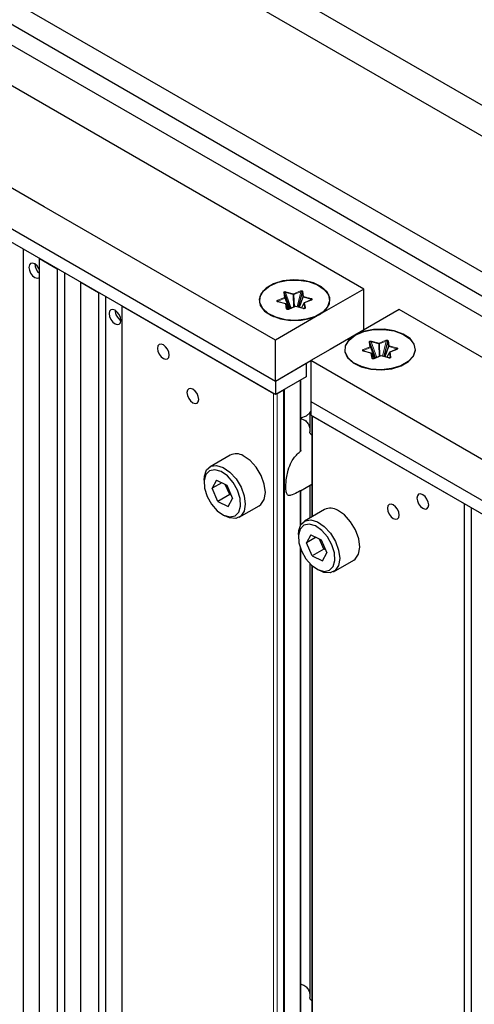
# Paper-space layout 'Blatt4' of a CAD drawing. Header units: millimetres. Extents: x 5 to 418, y 2 to 292.
# Tile 59 of 65: x 281 to 295, y 179 to 209. Entities that reach past the tile are written whole.
import ezdxf

# ---------------------------------------------------------------- set-up
doc = ezdxf.new("R2010")
doc.units = ezdxf.units.MM

psp = doc.layouts.new('Blatt4')

# ---------------------------------------------------------------- linework, layer by layer
at = {"color": 7, "linetype": 'Continuous', "lineweight": 25}
for p, q in [((312.818, 195.781), (255.188, 229.05)), ((258.37, 226.295), (306.984, 198.231)), ((250.239, 225.58), (306.807, 192.924)), ((303.448, 196.19), (254.835, 224.254)), ((255.012, 223.437), (303.095, 195.679)), ((291.428, 200.577), (279.053, 207.721)), ((276.402, 204.965), (288.776, 197.822)), ((288.776, 197.414), (276.402, 204.557)), ((281.222, 131.838), (281.222, 201.774)), ((281.705, 201.496), (282.235, 201.19)), ((281.705, 131.559), (281.705, 201.496)), ((282.235, 201.19), (282.235, 131.253)), ((282.459, 131.123), (282.459, 201.06)), ((282.942, 200.781), (283.473, 200.475)), ((282.942, 130.845), (282.942, 200.781)), ((283.473, 200.475), (283.473, 130.538)), ((289.216, 199.993), (289.047, 200.459)), ((289.575, 200.487), (289.462, 200.039)), ((291.428, 200.577), (290.102, 199.812)), ((291.428, 199.353), (291.428, 200.577)), ((283.697, 130.409), (283.697, 200.346)), ((288.837, 200.211), (288.845, 200.203)), ((289.085, 200.138), (288.856, 200.199)), ((289.206, 199.989), (289.071, 200.314)), ((289.631, 200.157), (289.555, 200.014)), ((289.849, 200.253), (289.644, 200.168)), ((284.18, 200.067), (288.723, 197.444)), ((284.18, 130.13), (284.18, 200.067)), ((289.173, 199.984), (289.101, 200.125)), ((289.372, 200.057), (289.167, 199.973)), ((289.617, 199.998), (289.388, 200.058)), ((292.488, 199.965), (291.162, 199.2)), ((304.863, 192.822), (292.488, 199.965)), ((288.608, 199.817), (288.721, 199.752)), ((288.714, 199.756), (288.718, 199.753)), ((290.102, 199.812), (288.776, 199.047)), ((289.98, 199.752), (290.093, 199.817)), ((289.983, 199.753), (289.987, 199.756)), ((288.776, 197.822), (288.776, 199.047)), ((291.78, 198.513), (291.611, 198.979)), ((292.138, 199.008), (292.025, 198.559)), ((291.4, 198.731), (291.408, 198.723)), ((291.648, 198.658), (291.419, 198.719)), ((291.769, 198.509), (291.634, 198.834)), ((292.412, 198.773), (292.207, 198.689)), ((288.776, 197.822), (289.837, 198.434)), ((289.837, 198.434), (289.837, 197.21)), ((291.736, 198.504), (291.664, 198.646)), ((291.935, 198.577), (291.73, 198.493)), ((292.18, 198.518), (291.951, 198.578)), ((292.195, 198.677), (292.118, 198.534)), ((288.776, 197.822), (289.695, 198.353)), ((289.695, 198.353), (289.695, 197.944)), ((291.171, 198.338), (291.284, 198.272)), ((291.277, 198.276), (291.281, 198.273)), ((292.543, 198.272), (292.656, 198.338)), ((292.546, 198.273), (292.55, 198.276)), ((289.695, 197.944), (288.776, 197.414)), ((288.776, 197.822), (288.776, 197.414)), ((289.537, 195.753), (289.537, 197.853)), ((288.829, 197.444), (289.023, 197.556)), ((289.837, 197.21), (302.211, 190.066)), ((289.837, 197.21), (289.837, 196.801)), ((289.809, 196.865), (289.809, 196.293)), ((302.211, 189.658), (289.837, 196.801)), ((289.868, 196.783), (289.868, 193.747)), ((289.89, 196.771), (294.433, 194.148)), ((287.419, 195.599), (286.818, 195.252)), ((286.637, 194.852), (286.637, 194.77)), ((287.013, 194.846), (286.879, 194.605)), ((287.013, 194.846), (287.319, 194.694)), ((287.166, 194.77), (286.879, 194.605)), ((287.051, 194.213), (286.879, 194.605)), ((287.405, 194.417), (287.273, 194.717)), ((287.319, 194.694), (287.49, 194.303)), ((289.528, 194.529), (289.868, 194.725)), ((289.809, 194.691), (289.809, 193.713)), ((287.405, 194.417), (287.051, 194.213)), ((287.356, 194.062), (287.49, 194.303)), ((287.405, 194.417), (287.428, 194.444)), ((287.45, 194.395), (287.405, 194.417)), ((289.537, 193.511), (289.537, 194.535)), ((287.051, 194.213), (287.356, 194.062)), ((287.693, 193.737), (288.294, 194.084)), ((290.248, 193.966), (289.647, 193.619)), ((294.433, 194.148), (294.433, 124.211)), ((294.657, 124.082), (294.657, 194.019)), ((287.185, 193.821), (287.256, 193.78)), ((289.465, 193.219), (289.465, 193.137)), ((289.842, 193.213), (289.708, 192.972)), ((289.994, 193.137), (289.708, 192.972)), ((289.842, 193.213), (290.147, 193.062)), ((290.233, 192.784), (290.102, 193.084)), ((289.537, 178.788), (289.537, 192.784)), ((289.88, 192.58), (289.708, 192.972)), ((290.233, 192.784), (289.88, 192.58)), ((290.147, 193.062), (290.319, 192.67)), ((290.233, 192.784), (290.257, 192.811)), ((290.278, 192.762), (290.233, 192.784)), ((289.88, 192.58), (290.185, 192.429)), ((290.185, 192.429), (290.319, 192.67)), ((289.809, 192.352), (289.809, 179.333)), ((289.868, 192.295), (289.868, 176.804)), ((290.013, 192.188), (290.084, 192.147)), ((290.522, 192.104), (291.123, 192.451))]:
    psp.add_line(p, q, dxfattribs=at)
at = {"color": 7, "linetype": 'Continuous', "lineweight": 18}
for p, q in [((289.047, 200.326), (289.024, 200.471)), ((289.071, 200.314), (289.047, 200.459)), ((289.25, 200.007), (289.08, 200.472)), ((289.08, 200.472), (289.309, 200.412)), ((289.09, 200.498), (289.319, 200.437)), ((289.319, 200.437), (289.524, 200.522)), ((289.333, 200.413), (289.538, 200.497)), ((289.538, 200.497), (289.425, 200.048)), ((289.575, 200.487), (289.599, 200.343)), ((289.598, 200.502), (289.622, 200.357)), ((288.842, 200.242), (289.047, 200.326)), ((289.079, 200.134), (288.85, 200.195)), ((288.856, 200.217), (289.061, 200.301)), ((288.879, 200.193), (288.856, 200.217)), ((289.061, 200.301), (289.193, 199.984)), ((289.309, 200.412), (289.323, 200.037)), ((289.346, 200.046), (289.333, 200.413)), ((289.599, 200.343), (289.487, 200.032)), ((289.503, 200.028), (289.612, 200.331)), ((289.612, 200.331), (289.841, 200.271)), ((289.622, 200.357), (289.851, 200.297)), ((289.859, 200.25), (289.653, 200.166)), ((289.653, 200.166), (289.677, 200.021)), ((289.841, 200.271), (289.813, 200.238)), ((289.102, 199.99), (289.079, 200.134)), ((289.126, 199.978), (289.102, 200.122)), ((289.102, 200.122), (289.172, 199.984)), ((289.13, 199.971), (289.126, 199.978)), ((289.382, 200.054), (289.176, 199.97)), ((289.611, 199.994), (289.382, 200.054)), ((289.557, 200.014), (289.63, 200.151)), ((289.63, 200.151), (289.654, 200.006)), ((291.611, 198.846), (291.587, 198.991)), ((291.634, 198.834), (291.611, 198.979)), ((291.813, 198.527), (291.644, 198.992)), ((291.644, 198.992), (291.873, 198.932)), ((291.653, 199.018), (291.882, 198.958)), ((291.882, 198.958), (292.088, 199.042)), ((291.896, 198.933), (292.101, 199.017)), ((292.101, 199.017), (291.988, 198.569)), ((292.138, 199.008), (292.162, 198.863)), ((292.162, 199.022), (292.185, 198.877)), ((291.405, 198.762), (291.611, 198.846)), ((291.642, 198.655), (291.413, 198.715)), ((291.419, 198.738), (291.624, 198.822)), ((291.442, 198.713), (291.419, 198.738)), ((291.624, 198.822), (291.757, 198.504)), ((291.873, 198.932), (291.887, 198.557)), ((291.91, 198.567), (291.896, 198.933)), ((292.162, 198.863), (292.051, 198.552)), ((292.067, 198.548), (292.176, 198.852)), ((292.176, 198.852), (292.404, 198.791)), ((292.185, 198.877), (292.414, 198.817)), ((292.422, 198.77), (292.217, 198.686)), ((292.217, 198.686), (292.24, 198.541)), ((292.404, 198.791), (292.377, 198.758)), ((291.666, 198.51), (291.642, 198.655)), ((291.689, 198.498), (291.665, 198.643)), ((291.665, 198.643), (291.736, 198.504)), ((291.693, 198.492), (291.689, 198.498)), ((291.945, 198.575), (291.74, 198.49)), ((292.174, 198.514), (291.945, 198.575)), ((292.12, 198.534), (292.193, 198.671)), ((292.193, 198.671), (292.217, 198.527)), ((289.518, 197.842), (289.518, 195.704)), ((289.023, 197.556), (289.023, 127.334)), ((289.044, 127.322), (289.044, 197.569)), ((288.723, 197.444), (288.723, 127.508)), ((288.829, 127.446), (288.829, 197.444)), ((289.865, 196.203), (289.865, 196.785)), ((289.89, 193.76), (289.89, 196.771)), ((289.865, 193.745), (289.865, 194.723)), ((289.518, 194.527), (289.518, 193.477)), ((289.518, 192.836), (289.518, 178.739)), ((289.865, 179.242), (289.865, 192.298)), ((289.89, 176.817), (289.89, 192.276))]:
    psp.add_line(p, q, dxfattribs=at)
at = {"color": 7, "linetype": 'Continuous', "lineweight": 25, "flags": 128}
for points in [[(288.776, 199.047), (281.846, 203.047), (276.402, 206.19)], [(281.705, 201.169), (281.688, 201.2), (281.631, 201.278), (281.563, 201.332), (281.496, 201.356), (281.438, 201.345), (281.4, 201.301), (281.387, 201.23), (281.4, 201.144), (281.438, 201.056), (281.496, 200.979), (281.563, 200.924), (281.563, 200.924)], [(281.563, 200.924), (281.631, 200.901), (281.688, 200.912), (281.705, 200.924)], [(290.102, 199.812), (290.29, 199.959), (290.394, 200.132), (290.406, 200.315), (290.324, 200.491), (290.156, 200.646), (289.916, 200.765), (289.625, 200.838), (289.311, 200.859), (288.999, 200.825), (288.719, 200.739), (288.496, 200.61), (288.348, 200.448), (288.289, 200.269), (288.324, 200.087), (288.451, 199.92), (288.657, 199.781), (288.926, 199.684), (289.231, 199.636), (289.548, 199.643), (289.847, 199.704), (290.102, 199.812)], [(288.608, 200.674), (288.86, 200.782), (289.155, 200.841), (289.468, 200.848), (289.77, 200.801), (290.035, 200.705), (290.239, 200.568), (290.365, 200.403), (290.4, 200.223), (290.341, 200.046), (290.195, 199.886), (289.974, 199.758), (289.697, 199.674), (289.39, 199.64), (289.079, 199.66), (288.792, 199.733), (288.555, 199.85), (288.388, 200.003), (288.307, 200.178), (288.319, 200.359), (288.422, 200.529), (288.608, 200.674)], [(283.968, 199.536), (284.035, 199.513), (284.093, 199.524), (284.131, 199.568), (284.144, 199.638), (284.131, 199.724), (284.093, 199.812), (284.035, 199.89), (283.968, 199.944), (283.9, 199.968), (283.843, 199.957), (283.804, 199.913), (283.791, 199.842), (283.804, 199.756), (283.843, 199.668), (283.9, 199.591), (283.968, 199.536)], [(291.162, 199.2), (290.974, 199.053), (290.87, 198.88), (290.858, 198.697), (290.94, 198.521), (291.108, 198.366), (291.348, 198.247), (291.639, 198.174), (291.953, 198.153), (292.265, 198.187), (292.545, 198.273), (292.769, 198.402), (292.917, 198.564), (292.975, 198.743), (292.94, 198.925), (292.813, 199.092), (292.607, 199.231), (292.339, 199.328), (292.033, 199.376), (291.716, 199.369), (291.417, 199.308), (291.162, 199.2)], [(291.171, 199.195), (291.423, 199.302), (291.718, 199.362), (292.031, 199.368), (292.334, 199.322), (292.599, 199.226), (292.803, 199.089), (292.928, 198.923), (292.963, 198.743), (292.905, 198.566), (292.759, 198.406), (292.537, 198.278), (292.26, 198.194), (291.953, 198.16), (291.642, 198.181), (291.355, 198.253), (291.118, 198.371), (290.951, 198.524), (290.87, 198.698), (290.882, 198.879), (290.985, 199.049), (291.171, 199.195)], [(291.162, 199.2), (290.42, 198.771), (289.837, 198.434)], [(285.417, 198.495), (285.485, 198.472), (285.542, 198.483), (285.58, 198.527), (285.594, 198.597), (285.58, 198.683), (285.542, 198.772), (285.485, 198.849), (285.417, 198.904), (285.349, 198.927), (285.292, 198.916), (285.254, 198.872), (285.24, 198.801), (285.254, 198.716), (285.292, 198.627), (285.349, 198.55), (285.417, 198.495)], [(302.211, 191.291), (295.281, 195.291), (289.837, 198.434)], [(286.301, 197.168), (286.369, 197.145), (286.426, 197.156), (286.464, 197.2), (286.478, 197.271), (286.464, 197.356), (286.426, 197.445), (286.369, 197.522), (286.301, 197.577), (286.233, 197.6), (286.176, 197.589), (286.138, 197.545), (286.124, 197.475), (286.138, 197.389), (286.176, 197.3), (286.233, 197.223), (286.301, 197.168)], [(289.704, 196.776), (289.812, 196.869), (289.837, 196.912)], [(289.537, 196.712), (289.542, 196.713), (289.704, 196.776)], [(288.294, 194.084), (288.341, 194.117), (288.44, 194.265), (288.475, 194.476), (288.444, 194.727), (288.349, 194.99), (288.201, 195.236), (288.015, 195.44), (287.813, 195.58)], [(286.637, 194.852), (286.647, 194.972), (286.715, 195.154), (286.842, 195.265), (287.014, 195.292), (287.212, 195.233)], [(287.146, 195.107), (286.961, 195.161), (286.804, 195.128), (286.692, 195.015), (286.64, 194.834), (286.653, 194.607), (286.731, 194.361), (286.863, 194.127), (287.035, 193.932), (287.224, 193.8), (287.409, 193.747), (287.566, 193.779), (287.678, 193.893), (287.73, 194.074), (287.716, 194.301), (287.639, 194.546), (287.506, 194.781), (287.335, 194.975), (287.146, 195.107)], [(287.212, 195.233), (287.414, 195.093), (287.6, 194.889), (287.748, 194.643), (287.843, 194.38), (287.874, 194.129), (287.838, 193.918), (287.74, 193.77), (287.588, 193.7), (287.401, 193.716), (287.256, 193.78)], [(293.195, 194.005), (293.263, 193.981), (293.32, 193.993), (293.359, 194.037), (293.372, 194.107), (293.359, 194.193), (293.32, 194.281), (293.263, 194.359), (293.195, 194.413), (293.128, 194.437), (293.07, 194.426), (293.032, 194.382), (293.019, 194.311), (293.032, 194.225), (293.07, 194.137), (293.128, 194.06), (293.195, 194.005)], [(292.311, 193.699), (292.379, 193.675), (292.436, 193.686), (292.475, 193.73), (292.488, 193.801), (292.475, 193.887), (292.436, 193.975), (292.379, 194.052), (292.311, 194.107), (292.244, 194.131), (292.186, 194.119), (292.148, 194.075), (292.135, 194.005), (292.148, 193.919), (292.186, 193.831), (292.244, 193.753), (292.311, 193.699)], [(291.123, 192.451), (291.169, 192.484), (291.268, 192.633), (291.304, 192.843), (291.273, 193.094), (291.178, 193.357), (291.029, 193.604), (290.844, 193.808), (290.641, 193.947)], [(289.465, 193.219), (289.475, 193.339), (289.543, 193.521), (289.67, 193.632), (289.842, 193.659), (290.04, 193.6)], [(289.974, 193.475), (289.79, 193.528), (289.632, 193.496), (289.52, 193.382), (289.468, 193.201), (289.482, 192.974), (289.559, 192.728), (289.692, 192.494), (289.863, 192.299), (290.052, 192.167), (290.237, 192.114), (290.395, 192.146), (290.506, 192.26), (290.558, 192.441), (290.545, 192.668), (290.467, 192.913), (290.335, 193.148), (290.164, 193.343), (289.974, 193.475)], [(290.04, 193.6), (290.243, 193.461), (290.428, 193.257), (290.577, 193.01), (290.671, 192.747), (290.703, 192.496), (290.667, 192.286), (290.568, 192.137), (290.417, 192.067), (290.229, 192.083), (290.084, 192.147)]]:
    psp.add_lwpolyline(points, dxfattribs=at)
at = {"color": 7, "linetype": 'Continuous', "lineweight": 18, "flags": 128}
for points in [[(288.85, 200.195), (288.851, 200.197), (288.853, 200.198), (288.854, 200.199), (288.856, 200.199), (288.856, 200.199)], [(289.079, 200.134), (289.08, 200.136), (289.082, 200.137), (289.083, 200.138), (289.085, 200.138), (289.085, 200.138)], [(289.101, 200.125), (289.101, 200.124), (289.102, 200.122)], [(289.611, 199.994), (289.612, 199.996), (289.614, 199.997), (289.615, 199.997), (289.617, 199.998), (289.617, 199.998)], [(291.413, 198.715), (291.415, 198.717), (291.416, 198.718), (291.418, 198.719), (291.419, 198.719), (291.419, 198.719)], [(291.642, 198.655), (291.644, 198.656), (291.645, 198.658), (291.647, 198.658), (291.648, 198.659), (291.648, 198.658)], [(291.664, 198.646), (291.665, 198.645), (291.665, 198.643)], [(292.174, 198.514), (292.175, 198.516), (292.177, 198.517), (292.178, 198.518), (292.18, 198.518), (292.18, 198.518)]]:
    psp.add_lwpolyline(points, dxfattribs=at)
at = {"color": 7, "linetype": 'Continuous', "lineweight": 25}
for centre, radius, start, end in [((281.944, 201.347), 0.381, 182.2191, 231.0992), ((284.342, 199.957), 0.375, 181.8666, 238.1281), ((289.17, 199.966), 0.00755, 115.3071, 166.7559), ((291.733, 198.486), 0.00755, 115.3071, 166.7559), ((287.599, 195.249), 0.393, 57.081, 117.1877), ((290.427, 193.617), 0.393, 57.081, 117.1877)]:
    psp.add_arc(centre, radius, start, end, dxfattribs=at)
at = {"color": 7, "linetype": 'Continuous', "lineweight": 18}
for centre, radius, start, end in [((289.026, 200.447), 0.0236, 28.644, 96.4195), ((289.139, 200.465), 0.0589, 145.679, 172.7243), ((289.494, 200.488), 0.0452, 11.0172, 47.0888), ((289.599, 200.475), 0.0268, 91.1178, 153.1976), ((288.811, 200.209), 0.0452, 11.0172, 47.0888), ((289.017, 200.293), 0.0452, 11.0172, 47.0888), ((289.05, 200.302), 0.0236, 28.644, 96.4195), ((289.053, 200.318), 0.0179, 295.4325, 347.695), ((289.368, 200.404), 0.0589, 145.679, 172.7243), ((289.315, 200.518), 0.107, 266.8077, 279.4222), ((289.288, 200.404), 0.0452, 11.0172, 47.0888), ((289.623, 200.33), 0.0268, 91.1178, 153.1976), ((289.622, 200.357), 0.0277, 212.4349, 249.3591), ((289.671, 200.324), 0.0589, 145.679, 172.7243), ((289.654, 200.139), 0.0268, 91.1178, 153.1976), ((289.642, 200.152), 0.0117, 152.2264, 182.936), ((289.646, 200.159), 0.00984, 43.938, 104.0858), ((289.9, 200.263), 0.0589, 145.679, 172.7243), ((289.852, 200.243), 0.00952, 42.8074, 105.2163), ((289.081, 200.111), 0.0236, 28.644, 96.4195), ((289.105, 199.966), 0.0236, 28.644, 96.4195), ((289.169, 199.964), 0.00952, 42.8074, 105.2163), ((289.375, 200.048), 0.00952, 42.8074, 105.2163), ((289.388, 200.051), 0.00704, 88.6697, 152.1985), ((289.677, 199.994), 0.0268, 91.1178, 153.1976), ((291.59, 198.967), 0.0236, 28.644, 96.4195), ((291.702, 198.985), 0.0589, 145.679, 172.7243), ((292.057, 199.009), 0.0452, 11.0172, 47.0888), ((292.162, 198.995), 0.0268, 91.1178, 153.1976), ((291.375, 198.729), 0.0452, 11.0172, 47.0888), ((291.58, 198.813), 0.0452, 11.0172, 47.0888), ((291.613, 198.823), 0.0236, 28.644, 96.4195), ((291.617, 198.838), 0.0179, 295.4325, 347.695), ((291.931, 198.924), 0.0589, 145.679, 172.7243), ((291.879, 199.038), 0.107, 266.8077, 279.4222), ((291.852, 198.924), 0.0452, 11.0172, 47.0888), ((292.186, 198.851), 0.0268, 91.1178, 153.1976), ((292.185, 198.878), 0.0277, 212.4349, 249.3591), ((292.234, 198.844), 0.0589, 145.679, 172.7243), ((292.217, 198.659), 0.0268, 91.1178, 153.1976), ((292.21, 198.679), 0.00984, 43.938, 104.0858), ((292.463, 198.784), 0.0589, 145.679, 172.7243), ((292.415, 198.764), 0.00952, 42.8074, 105.2163), ((291.645, 198.631), 0.0236, 28.644, 96.4195), ((291.668, 198.486), 0.0236, 28.644, 96.4195), ((291.733, 198.484), 0.00952, 42.8074, 105.2163), ((291.938, 198.568), 0.00952, 42.8074, 105.2163), ((291.951, 198.571), 0.00704, 88.6697, 152.1985), ((292.205, 198.672), 0.0117, 152.2264, 182.936), ((292.241, 198.514), 0.0268, 91.1178, 153.1976)]:
    psp.add_arc(centre, radius, start, end, dxfattribs=at)
for points, knots in [([(289.024, 200.471), (289.024, 200.473), (289.023, 200.478), (289.026, 200.485), (289.032, 200.492), (289.042, 200.497), (289.053, 200.5), (289.066, 200.501), (289.079, 200.501), (289.086, 200.499), (289.09, 200.498)], [0, 0, 0, 0, 0.124991, 0.245739, 0.37336, 0.499954, 0.623626, 0.754179, 0.87335, 1, 1, 1, 1]), ([(289.047, 200.459), (289.047, 200.461), (289.046, 200.465), (289.047, 200.471), (289.049, 200.476), (289.054, 200.479), (289.059, 200.48), (289.066, 200.479), (289.073, 200.477), (289.078, 200.474), (289.08, 200.472)], [0, 0, 0, 0, 0.158185, 0.291019, 0.402654, 0.499996, 0.597318, 0.708945, 0.841788, 1, 1, 1, 1]), ([(289.524, 200.522), (289.528, 200.523), (289.535, 200.525), (289.547, 200.527), (289.56, 200.528), (289.572, 200.526), (289.583, 200.522), (289.591, 200.516), (289.597, 200.509), (289.598, 200.504), (289.598, 200.502)], [0, 0, 0, 0, 0.124991, 0.245739, 0.37336, 0.499954, 0.623626, 0.754179, 0.87335, 1, 1, 1, 1]), ([(289.538, 200.497), (289.54, 200.499), (289.544, 200.502), (289.552, 200.506), (289.558, 200.507), (289.563, 200.507), (289.567, 200.505), (289.57, 200.503), (289.573, 200.5), (289.575, 200.494), (289.575, 200.49), (289.575, 200.487)], [0, 0, 0, 0, 0.158009, 0.290694, 0.402205, 0.499439, 0.554415, 0.611602, 0.720117, 0.847453, 1, 1, 1, 1]), ([(288.85, 200.195), (288.846, 200.196), (288.839, 200.198), (288.83, 200.203), (288.823, 200.21), (288.82, 200.217), (288.82, 200.224), (288.825, 200.231), (288.832, 200.237), (288.839, 200.24), (288.842, 200.242)], [0, 0, 0, 0, 0.124991, 0.245739, 0.37336, 0.499954, 0.623626, 0.754179, 0.87335, 1, 1, 1, 1]), ([(289.851, 200.297), (289.855, 200.296), (289.862, 200.293), (289.871, 200.288), (289.878, 200.282), (289.881, 200.275), (289.881, 200.267), (289.876, 200.26), (289.868, 200.254), (289.862, 200.251), (289.859, 200.25)], [0, 0, 0, 0, 0.124991, 0.245739, 0.37336, 0.499954, 0.623626, 0.754179, 0.87335, 1, 1, 1, 1]), ([(289.176, 199.97), (289.173, 199.969), (289.166, 199.966), (289.154, 199.964), (289.141, 199.964), (289.128, 199.966), (289.118, 199.97), (289.11, 199.976), (289.104, 199.983), (289.103, 199.987), (289.102, 199.99)], [0, 0, 0, 0, 0.124991, 0.245739, 0.37336, 0.499954, 0.623626, 0.754179, 0.87335, 1, 1, 1, 1]), ([(289.677, 200.021), (289.677, 200.019), (289.677, 200.014), (289.674, 200.007), (289.669, 200), (289.659, 199.995), (289.648, 199.992), (289.635, 199.99), (289.622, 199.991), (289.615, 199.993), (289.611, 199.994)], [0, 0, 0, 0, 0.124991, 0.245739, 0.37336, 0.499954, 0.623626, 0.754179, 0.87335, 1, 1, 1, 1]), ([(291.587, 198.991), (291.587, 198.993), (291.587, 198.998), (291.59, 199.005), (291.596, 199.012), (291.605, 199.017), (291.616, 199.02), (291.629, 199.021), (291.642, 199.021), (291.649, 199.019), (291.653, 199.018)], [0, 0, 0, 0, 0.124991, 0.245739, 0.37336, 0.499954, 0.623626, 0.754179, 0.87335, 1, 1, 1, 1]), ([(291.611, 198.979), (291.61, 198.981), (291.609, 198.986), (291.61, 198.992), (291.613, 198.996), (291.617, 198.999), (291.622, 199), (291.629, 198.999), (291.636, 198.997), (291.641, 198.994), (291.644, 198.992)], [0, 0, 0, 0, 0.158185, 0.291019, 0.402654, 0.499996, 0.597318, 0.708945, 0.841788, 1, 1, 1, 1]), ([(292.088, 199.042), (292.091, 199.043), (292.098, 199.046), (292.11, 199.048), (292.123, 199.048), (292.136, 199.046), (292.147, 199.042), (292.154, 199.036), (292.16, 199.029), (292.161, 199.025), (292.162, 199.022)], [0, 0, 0, 0, 0.124991, 0.245739, 0.37336, 0.499954, 0.623626, 0.754179, 0.87335, 1, 1, 1, 1]), ([(292.101, 199.017), (292.104, 199.019), (292.108, 199.022), (292.115, 199.026), (292.121, 199.027), (292.126, 199.027), (292.13, 199.026), (292.133, 199.024), (292.136, 199.02), (292.138, 199.014), (292.138, 199.01), (292.138, 199.008)], [0, 0, 0, 0, 0.158009, 0.290694, 0.402205, 0.499439, 0.554415, 0.611602, 0.720117, 0.847453, 1, 1, 1, 1]), ([(291.413, 198.715), (291.409, 198.716), (291.402, 198.719), (291.393, 198.724), (291.386, 198.73), (291.383, 198.737), (291.384, 198.745), (291.388, 198.751), (291.396, 198.758), (291.402, 198.76), (291.405, 198.762)], [0, 0, 0, 0, 0.124991, 0.245739, 0.37336, 0.499954, 0.623626, 0.754179, 0.87335, 1, 1, 1, 1]), ([(292.414, 198.817), (292.418, 198.816), (292.425, 198.814), (292.435, 198.808), (292.441, 198.802), (292.445, 198.795), (292.444, 198.788), (292.439, 198.781), (292.432, 198.775), (292.425, 198.772), (292.422, 198.77)], [0, 0, 0, 0, 0.1249911, 0.2457394, 0.37336, 0.4999539, 0.6236258, 0.7541795, 0.8733495, 1, 1, 1, 1]), ([(291.74, 198.49), (291.736, 198.489), (291.729, 198.487), (291.717, 198.485), (291.704, 198.484), (291.692, 198.486), (291.681, 198.49), (291.673, 198.496), (291.668, 198.503), (291.666, 198.508), (291.666, 198.51)], [0, 0, 0, 0, 0.124991, 0.245739, 0.37336, 0.499954, 0.623626, 0.754179, 0.87335, 1, 1, 1, 1]), ([(292.24, 198.541), (292.24, 198.539), (292.241, 198.534), (292.238, 198.527), (292.232, 198.52), (292.223, 198.515), (292.211, 198.512), (292.198, 198.511), (292.186, 198.511), (292.178, 198.513), (292.174, 198.514)], [0, 0, 0, 0, 0.124991, 0.245739, 0.37336, 0.499954, 0.623626, 0.754179, 0.87335, 1, 1, 1, 1])]:
    psp.add_open_spline(points, degree=3, knots=knots, dxfattribs=at)
at = {"color": 7, "linetype": 'Continuous', "lineweight": 25}
for points, knots in [([(288.86, 200.194), (288.857, 200.195), (288.852, 200.198), (288.846, 200.202), (288.842, 200.206), (288.84, 200.21), (288.841, 200.213), (288.844, 200.215), (288.849, 200.217), (288.853, 200.217), (288.856, 200.217)], [0, 0, 0, 0, 0.158185, 0.291019, 0.402654, 0.499996, 0.597318, 0.708945, 0.841788, 1, 1, 1, 1]), ([(288.856, 200.199), (288.853, 200.2), (288.848, 200.201), (288.845, 200.203), (288.844, 200.204)], [0, 0, 0, 0, 0.5615315, 1, 1, 1, 1]), ([(289.644, 200.168), (289.643, 200.168), (289.64, 200.167), (289.635, 200.163), (289.633, 200.159), (289.632, 200.157)], [0, 0, 0, 0, 0.117097, 0.612386, 1, 1, 1, 1]), ([(289.841, 200.271), (289.845, 200.271), (289.85, 200.271), (289.856, 200.27), (289.859, 200.269), (289.86, 200.266), (289.861, 200.264), (289.86, 200.261), (289.858, 200.259), (289.858, 200.258)], [0, 0, 0, 0, 0.297284, 0.430174, 0.551206, 0.662742, 0.770552, 0.880993, 1, 1, 1, 1]), ([(289.858, 200.258), (289.856, 200.256), (289.853, 200.252), (289.848, 200.249), (289.845, 200.248)], [0, 0, 0, 0, 0.447116, 1, 1, 1, 1]), ([(289.094, 200.134), (289.092, 200.135), (289.089, 200.137), (289.085, 200.138), (289.085, 200.138)], [0, 0, 0, 0, 0.924021, 1, 1, 1, 1]), ([(289.101, 200.125), (289.101, 200.126), (289.099, 200.129), (289.097, 200.132), (289.094, 200.134)], [0, 0, 0, 0, 0.189294, 1, 1, 1, 1]), ([(289.137, 199.969), (289.135, 199.969), (289.132, 199.97), (289.128, 199.972), (289.126, 199.975), (289.126, 199.977), (289.126, 199.978)], [0, 0, 0, 0, 0.194664, 0.417926, 0.683603, 1, 1, 1, 1]), ([(289.163, 199.968), (289.161, 199.967), (289.156, 199.967), (289.149, 199.967), (289.143, 199.967), (289.139, 199.968), (289.137, 199.969)], [0, 0, 0, 0, 0.316397, 0.582074, 0.805336, 1, 1, 1, 1]), ([(289.388, 200.058), (289.387, 200.058), (289.384, 200.059), (289.378, 200.059), (289.374, 200.058), (289.372, 200.057)], [0, 0, 0, 0, 0.211157, 0.645761, 1, 1, 1, 1]), ([(289.653, 200.001), (289.653, 200), (289.652, 199.999), (289.649, 199.997), (289.646, 199.996), (289.642, 199.994), (289.637, 199.993), (289.629, 199.993), (289.624, 199.993), (289.62, 199.993)], [0, 0, 0, 0, 0.116208, 0.221567, 0.322948, 0.42975, 0.547428, 0.680101, 1, 1, 1, 1]), ([(289.654, 200.006), (289.654, 200.005), (289.655, 200.004), (289.654, 200.001), (289.653, 200.001)], [0, 0, 0, 0, 0.5528837, 1, 1, 1, 1]), ([(291.423, 198.714), (291.42, 198.716), (291.415, 198.718), (291.409, 198.722), (291.405, 198.726), (291.403, 198.73), (291.404, 198.733), (291.407, 198.735), (291.412, 198.737), (291.417, 198.737), (291.419, 198.738)], [0, 0, 0, 0, 0.158185, 0.291019, 0.402654, 0.499996, 0.597318, 0.708945, 0.841788, 1, 1, 1, 1]), ([(291.419, 198.719), (291.416, 198.72), (291.411, 198.722), (291.408, 198.724), (291.407, 198.725)], [0, 0, 0, 0, 0.561531, 1, 1, 1, 1]), ([(292.207, 198.688), (292.207, 198.688), (292.203, 198.687), (292.198, 198.683), (292.196, 198.679), (292.195, 198.677)], [0, 0, 0, 0, 0.117097, 0.612386, 1, 1, 1, 1]), ([(292.404, 198.791), (292.408, 198.791), (292.413, 198.792), (292.419, 198.79), (292.422, 198.789), (292.424, 198.787), (292.424, 198.784), (292.423, 198.781), (292.422, 198.779), (292.421, 198.778)], [0, 0, 0, 0, 0.297284, 0.430174, 0.551206, 0.662742, 0.770552, 0.880993, 1, 1, 1, 1]), ([(292.421, 198.778), (292.419, 198.776), (292.416, 198.773), (292.411, 198.77), (292.408, 198.768)], [0, 0, 0, 0, 0.447116, 1, 1, 1, 1]), ([(291.658, 198.654), (291.655, 198.656), (291.652, 198.658), (291.649, 198.658), (291.648, 198.658)], [0, 0, 0, 0, 0.924021, 1, 1, 1, 1]), ([(291.664, 198.646), (291.664, 198.646), (291.662, 198.649), (291.66, 198.652), (291.658, 198.654)], [0, 0, 0, 0, 0.189294, 1, 1, 1, 1]), ([(291.7, 198.489), (291.699, 198.489), (291.695, 198.49), (291.692, 198.493), (291.689, 198.495), (291.689, 198.497), (291.689, 198.498)], [0, 0, 0, 0, 0.194664, 0.417926, 0.683603, 1, 1, 1, 1]), ([(291.726, 198.488), (291.724, 198.488), (291.72, 198.487), (291.713, 198.487), (291.706, 198.488), (291.702, 198.488), (291.7, 198.489)], [0, 0, 0, 0, 0.316397, 0.582074, 0.805336, 1, 1, 1, 1]), ([(291.951, 198.578), (291.95, 198.579), (291.947, 198.579), (291.941, 198.579), (291.937, 198.578), (291.936, 198.577)], [0, 0, 0, 0, 0.211157, 0.645761, 1, 1, 1, 1]), ([(292.217, 198.521), (292.216, 198.52), (292.215, 198.519), (292.213, 198.517), (292.209, 198.516), (292.205, 198.515), (292.2, 198.514), (292.193, 198.513), (292.187, 198.513), (292.184, 198.513)], [0, 0, 0, 0, 0.116208, 0.221567, 0.322948, 0.42975, 0.547428, 0.680101, 1, 1, 1, 1]), ([(292.217, 198.527), (292.217, 198.526), (292.218, 198.524), (292.217, 198.522), (292.217, 198.521)], [0, 0, 0, 0, 0.552884, 1, 1, 1, 1]), ([(289.537, 196.694), (289.57, 196.684), (289.648, 196.662), (289.737, 196.581), (289.802, 196.472), (289.808, 196.391), (289.811, 196.35)], [0, 0, 0, 0, 0.199736, 0.464439, 0.734055, 1, 1, 1, 1]), ([(289.865, 196.203), (289.862, 196.205), (289.85, 196.213), (289.836, 196.228), (289.823, 196.247), (289.815, 196.262), (289.81, 196.278), (289.809, 196.288), (289.809, 196.293), (289.809, 196.293)], [0, 0, 0, 0, 0.083376, 0.373578, 0.530375, 0.692072, 0.841945, 0.997643, 1, 1, 1, 1]), ([(289.536, 195.753), (289.536, 195.752), (289.537, 195.743), (289.534, 195.728), (289.527, 195.712), (289.521, 195.706), (289.518, 195.704)], [0, 0, 0, 0, 0.048613, 0.467491, 0.802349, 1, 1, 1, 1]), ([(289.518, 194.527), (289.487, 194.51), (289.379, 194.449), (289.247, 194.385), (289.151, 194.384), (289.105, 194.457), (289.088, 194.591), (289.092, 194.767), (289.113, 194.959), (289.162, 195.182), (289.264, 195.437), (289.399, 195.609), (289.499, 195.689), (289.518, 195.704)], [0, 0, 0, 0, 0.056533, 0.198788, 0.305007, 0.39122, 0.477883, 0.554131, 0.627523, 0.70577, 0.818129, 0.965728, 1, 1, 1, 1]), ([(289.518, 194.527), (289.521, 194.528), (289.528, 194.532), (289.535, 194.535), (289.536, 194.535), (289.536, 194.535)], [0, 0, 0, 0, 0.237637, 0.556442, 1, 1, 1, 1]), ([(289.537, 179.74), (289.547, 179.737), (289.581, 179.729), (289.631, 179.705), (289.686, 179.668), (289.731, 179.623), (289.768, 179.571), (289.794, 179.513), (289.807, 179.468), (289.809, 179.443), (289.809, 179.44)], [0, 0, 0, 0, 0.065531, 0.222753, 0.367978, 0.517296, 0.665321, 0.816954, 0.979051, 1, 1, 1, 1]), ([(289.865, 179.242), (289.861, 179.245), (289.848, 179.255), (289.828, 179.277), (289.812, 179.306), (289.81, 179.325), (289.809, 179.333)], [0, 0, 0, 0, 0.127574, 0.427246, 0.748692, 1, 1, 1, 1])]:
    psp.add_open_spline(points, degree=3, knots=knots, dxfattribs=at)

doc.saveas('drawing.dxf')
